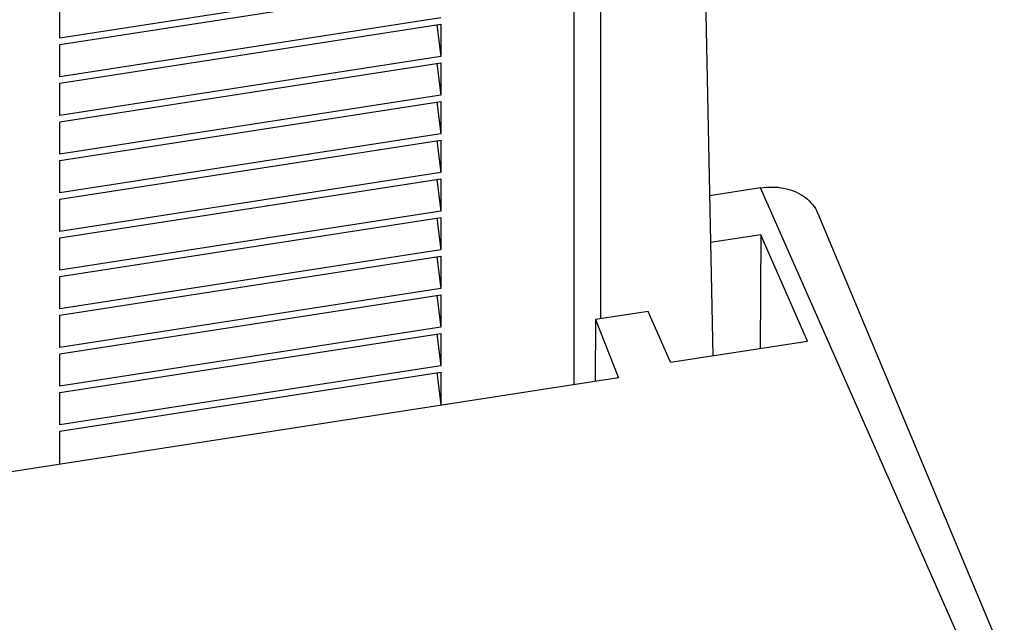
# Model space of a CAD drawing. Header units: millimetres. Extents: x 226 to 954, y 75 to 822.
# Tile 66 of 127: x 325 to 350, y 681 to 696. Entities that reach past the tile are written whole.
import ezdxf

# ---------------------------------------------------------------- set-up
doc = ezdxf.new("R2010")
doc.units = ezdxf.units.MM

msp = doc.modelspace()

# ---------------------------------------------------------------- linework, layer by layer
at = {"color": 179, "linetype": 'Continuous', "lineweight": 25}
for p, q in [((339.189, 687.207), (339.189, 709.03)), ((342.292, 707.957), (342.707, 687.939)), ((339.862, 688.876), (339.862, 707.581)), ((335.808, 697.484), (326.149, 695.99)), ((326.149, 695.827), (335.808, 697.321)), ((326.149, 695.99), (326.149, 696.807)), ((335.808, 696.504), (326.149, 695.01)), ((326.149, 694.847), (335.808, 696.341)), ((335.709, 696.326), (335.808, 695.524)), ((335.808, 696.341), (335.808, 695.524)), ((326.149, 695.01), (326.149, 695.827)), ((335.808, 695.524), (326.149, 694.03)), ((326.149, 693.867), (335.808, 695.361)), ((335.709, 695.346), (335.808, 694.545)), ((335.808, 695.361), (335.808, 694.545)), ((326.149, 694.03), (326.149, 694.847)), ((335.808, 694.545), (326.149, 693.05)), ((326.149, 692.887), (335.808, 694.381)), ((335.808, 694.381), (335.808, 693.565)), ((335.709, 694.366), (335.808, 693.565)), ((326.149, 693.05), (326.149, 693.867)), ((335.808, 693.565), (326.149, 692.071)), ((326.149, 691.907), (335.808, 693.401)), ((335.709, 693.386), (335.808, 692.585)), ((335.808, 693.401), (335.808, 692.585)), ((326.149, 692.071), (326.149, 692.887)), ((335.808, 692.585), (326.149, 691.091)), ((326.149, 690.927), (335.808, 692.422)), ((335.709, 692.406), (335.808, 691.605)), ((335.808, 692.422), (335.808, 691.605)), ((343.911, 692.194), (342.623, 691.995)), ((348.957, 680.766), (343.911, 692.194)), ((326.149, 691.091), (326.149, 691.907)), ((335.808, 691.605), (326.149, 690.111)), ((326.149, 689.948), (335.808, 691.442)), ((335.709, 691.426), (335.808, 690.625)), ((335.808, 691.442), (335.808, 690.625)), ((350.097, 680.274), (345.373, 691.538)), ((326.149, 690.111), (326.149, 690.927)), ((343.92, 691.006), (342.647, 690.809)), ((343.92, 691.006), (343.904, 688.124)), ((345.11, 688.311), (343.92, 691.006)), ((335.808, 690.625), (326.149, 689.131)), ((326.149, 688.968), (335.808, 690.462)), ((335.709, 690.447), (335.808, 689.645)), ((335.808, 690.462), (335.808, 689.645)), ((326.149, 689.131), (326.149, 689.948)), ((335.808, 689.645), (326.149, 688.151)), ((326.149, 687.988), (335.808, 689.482)), ((335.709, 689.467), (335.808, 688.665)), ((335.808, 689.482), (335.808, 688.665)), ((326.149, 688.151), (326.149, 688.968)), ((341.064, 689.062), (339.729, 688.856)), ((341.633, 687.773), (341.064, 689.062)), ((335.808, 688.665), (326.149, 687.171)), ((339.729, 688.856), (339.72, 687.29)), ((339.729, 688.856), (340.312, 687.381)), ((326.149, 687.008), (335.808, 688.502)), ((335.709, 688.487), (335.808, 687.686)), ((335.808, 688.502), (335.808, 687.686)), ((341.633, 687.773), (345.11, 688.311)), ((326.149, 687.171), (326.149, 687.988)), ((335.808, 687.686), (326.149, 686.191)), ((326.149, 686.028), (335.808, 687.522)), ((335.709, 687.507), (335.808, 686.706)), ((335.808, 687.522), (335.808, 686.706)), ((340.312, 687.381), (324.756, 684.975)), ((326.149, 686.191), (326.149, 687.008)), ((326.149, 685.212), (326.149, 686.028))]:
    msp.add_line(p, q, dxfattribs=at)
msp.add_open_spline([(343.911, 692.194), (344.013, 692.205), (344.215, 692.226), (344.506, 692.195), (344.774, 692.117), (345.01, 691.992), (345.199, 691.824), (345.32, 691.668), (345.356, 691.563), (345.366, 691.535)], degree=3, knots=[0, 0, 0, 0, 0.157192, 0.314384, 0.471575, 0.628765, 0.785958, 0.943148, 1, 1, 1, 1], dxfattribs=at)

doc.saveas('drawing.dxf')
